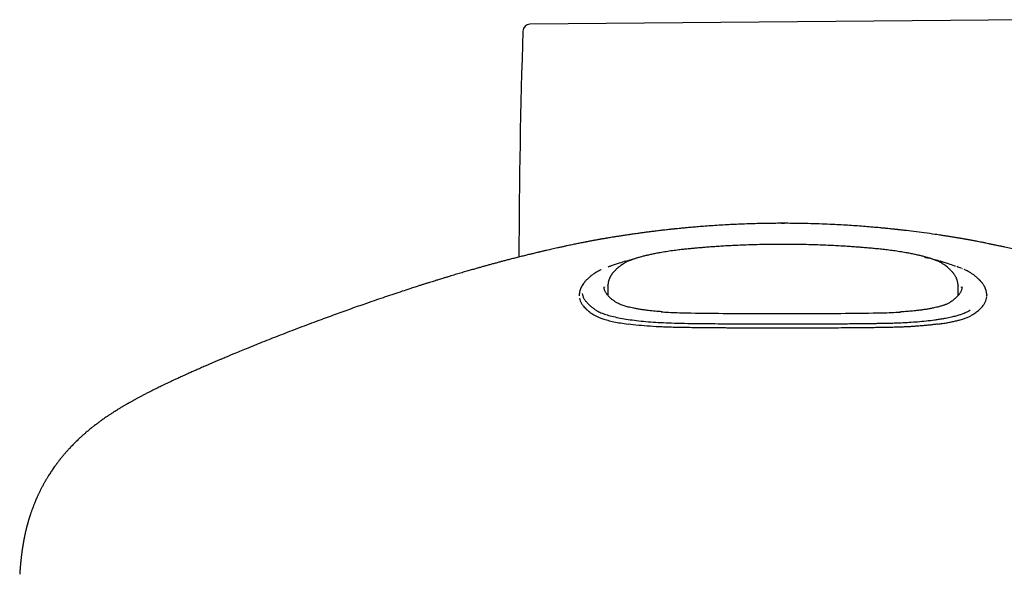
# Model space of a CAD drawing. Header units: millimetres. Extents: x 8 to 1937, y 12 to 2736.
# Tile 2 of 135: x 672 to 742, y 1379 to 1419. Entities that reach past the tile are written whole.
import ezdxf

# ---------------------------------------------------------------- set-up
doc = ezdxf.new("R2010")
doc.units = ezdxf.units.MM

msp = doc.modelspace()

# ---------------------------------------------------------------- linework, layer by layer
at = {"color": 7, "linetype": 'Continuous', "lineweight": 30}
for p, q in [((744.821, 1418.562), (708.509, 1418.245)), ((726.289, 1404.177), (726.267, 1404.177)), ((726.523, 1404.177), (726.502, 1404.177)), ((713.872, 1403.113), (713.869, 1403.112)), ((738.908, 1403.114), (738.904, 1403.115)), ((714.268, 1401.17), (714.26, 1401.167)), ((738.549, 1401.155), (738.538, 1401.158)), ((738.596, 1401.14), (738.546, 1401.157)), ((739.084, 1400.96), (739.043, 1400.977)), ((739.266, 1400.881), (739.19, 1400.914)), ((713.749, 1399.668), (713.748, 1399.693)), ((713.78, 1399.693), (713.778, 1399.658)), ((714.025, 1399.789), (714.012, 1399.083)), ((714.027, 1399.789), (714.026, 1399.801)), ((738.767, 1399.801), (738.766, 1399.789)), ((738.781, 1399.088), (738.768, 1399.789)), ((739.011, 1399.651), (739.013, 1399.693)), ((711.997, 1399.095), (711.997, 1399.044)), ((712, 1399.098), (712.002, 1399.07)), ((740.784, 1398.897), (740.79, 1398.991)), ((740.784, 1398.897), (740.79, 1398.99)), ((740.791, 1399.14), (740.792, 1399.093)), ((740.796, 1399.042), (740.796, 1399.093))]:
    msp.add_line(p, q, dxfattribs=at)
for centre, radius, start, end in [((708.513, 1417.745), 0.5, 90.5, 178.11164), ((1228.545, 1400.599), 520.815, 178.11164, 179.86889)]:
    msp.add_arc(centre, radius, start, end, dxfattribs=at)
for points, knots in [([(738.904, 1403.115), (738.824, 1403.128), (738.646, 1403.158), (738.37, 1403.203), (738.096, 1403.247), (737.871, 1403.282), (737.69, 1403.31), (737.529, 1403.334), (737.351, 1403.361), (736.966, 1403.417), (736.391, 1403.498), (735.66, 1403.593), (735.134, 1403.657), (734.816, 1403.693), (734.69, 1403.707), (734.584, 1403.719), (734.504, 1403.728), (734.443, 1403.735), (734.384, 1403.741), (734.318, 1403.748), (734.234, 1403.757), (734.133, 1403.768), (733.987, 1403.783), (733.788, 1403.804), (733.526, 1403.83), (733.172, 1403.863), (732.731, 1403.903), (732.209, 1403.946), (731.663, 1403.987), (731.096, 1404.026), (730.506, 1404.061), (729.856, 1404.095), (729.142, 1404.125), (728.362, 1404.151), (727.55, 1404.168), (726.814, 1404.175), (726.161, 1404.176), (725.596, 1404.172), (725.018, 1404.163), (724.428, 1404.15), (723.835, 1404.131), (723.255, 1404.109), (722.704, 1404.083), (722.147, 1404.053), (721.592, 1404.019), (721.044, 1403.981), (720.55, 1403.943), (720.111, 1403.907), (719.736, 1403.874), (719.423, 1403.845), (719.167, 1403.82), (718.953, 1403.799), (718.803, 1403.783), (718.7, 1403.772), (718.625, 1403.765), (718.542, 1403.756), (718.441, 1403.745), (718.312, 1403.731), (718.144, 1403.712), (717.902, 1403.685), (717.603, 1403.65), (717.268, 1403.609), (716.95, 1403.569), (716.653, 1403.53), (716.378, 1403.494), (716.129, 1403.46), (715.912, 1403.429), (715.732, 1403.403), (715.584, 1403.382), (715.428, 1403.359), (715.22, 1403.328), (714.962, 1403.289), (714.689, 1403.246), (714.44, 1403.206), (714.235, 1403.173), (714.063, 1403.145), (713.95, 1403.126), (713.886, 1403.115), (713.872, 1403.113)], [0, 0, 0, 0, 0.010412, 0.023385, 0.035508, 0.04568, 0.052314, 0.058798, 0.066416, 0.075159, 0.108243, 0.140018, 0.168255, 0.173872, 0.179364, 0.183757, 0.186876, 0.18927, 0.191254, 0.193898, 0.197203, 0.201169, 0.205797, 0.214405, 0.224643, 0.23651, 0.255932, 0.276234, 0.297297, 0.319138, 0.341771, 0.365209, 0.393883, 0.423709, 0.454704, 0.486883, 0.507983, 0.529572, 0.551654, 0.574233, 0.59729, 0.619697, 0.640809, 0.660625, 0.683699, 0.704727, 0.723709, 0.740647, 0.755542, 0.767097, 0.77704, 0.785379, 0.792129, 0.794833, 0.797852, 0.801206, 0.804975, 0.810166, 0.817097, 0.825773, 0.840218, 0.854309, 0.867626, 0.880169, 0.891938, 0.902744, 0.912299, 0.920098, 0.926132, 0.931466, 0.940306, 0.952976, 0.964856, 0.975626, 0.985277, 0.991422, 0.998151, 1, 1, 1, 1]), ([(726.289, 1404.175), (726.325, 1404.176), (726.396, 1404.178), (726.466, 1404.176), (726.502, 1404.175)], [0, 0, 0, 0, 0.501176, 1, 1, 1, 1]), ([(726.823, 1404.174), (726.763, 1404.175), (726.663, 1404.177), (726.563, 1404.176), (726.523, 1404.175)], [0, 0, 0, 0, 0.600358, 1, 1, 1, 1]), ([(713.875, 1403.113), (713.826, 1403.105), (713.738, 1403.09), (713.624, 1403.071), (713.539, 1403.056), (713.482, 1403.046), (713.424, 1403.036), (713.346, 1403.022), (713.247, 1403.004), (713.147, 1402.986), (713.05, 1402.968), (712.958, 1402.951), (712.867, 1402.933), (712.776, 1402.916), (712.679, 1402.897), (712.577, 1402.878), (712.478, 1402.858), (712.375, 1402.838), (712.261, 1402.816), (712.12, 1402.787), (711.967, 1402.756), (711.811, 1402.725), (711.655, 1402.693), (711.493, 1402.659), (711.32, 1402.623), (711.132, 1402.583), (710.918, 1402.537), (710.69, 1402.487), (710.466, 1402.438), (710.26, 1402.392), (710.067, 1402.349), (709.875, 1402.305), (709.673, 1402.259), (709.458, 1402.209), (709.236, 1402.157), (708.986, 1402.098), (708.714, 1402.032), (708.414, 1401.959), (708.105, 1401.883), (707.783, 1401.803), (707.459, 1401.721), (707.152, 1401.642), (706.867, 1401.567), (706.611, 1401.5), (706.368, 1401.435), (706.124, 1401.37), (705.87, 1401.302), (705.616, 1401.232), (705.369, 1401.164), (705.13, 1401.097), (704.895, 1401.031), (704.642, 1400.96), (704.359, 1400.879), (704.039, 1400.786), (703.692, 1400.685), (703.319, 1400.575), (702.977, 1400.473), (702.685, 1400.385), (702.463, 1400.318), (702.272, 1400.259), (702.11, 1400.21), (701.98, 1400.169), (701.862, 1400.133), (701.739, 1400.095), (701.589, 1400.048), (701.409, 1399.992), (701.207, 1399.928), (700.991, 1399.86), (700.766, 1399.788), (700.442, 1399.685), (700.012, 1399.546), (699.465, 1399.367), (698.887, 1399.175), (698.283, 1398.972), (697.662, 1398.76), (696.89, 1398.494), (695.961, 1398.167), (694.867, 1397.775), (693.9, 1397.42), (693.068, 1397.11), (692.379, 1396.851), (691.693, 1396.589), (691.022, 1396.329), (690.376, 1396.077), (689.756, 1395.831), (689.162, 1395.594), (688.617, 1395.373), (688.117, 1395.168), (687.762, 1395.022), (687.527, 1394.924), (687.41, 1394.876), (687.308, 1394.833), (687.212, 1394.793), (687.103, 1394.747), (686.968, 1394.691), (686.803, 1394.621), (686.614, 1394.541), (686.406, 1394.453), (686.19, 1394.361), (685.976, 1394.269), (685.769, 1394.179), (685.574, 1394.095), (685.392, 1394.015), (685.223, 1393.941), (685.065, 1393.872), (684.922, 1393.809), (684.795, 1393.753), (684.676, 1393.699), (684.551, 1393.644), (684.409, 1393.58), (684.25, 1393.508), (684.083, 1393.433), (683.919, 1393.358), (683.765, 1393.288), (683.62, 1393.221), (683.458, 1393.146), (683.271, 1393.059), (683.058, 1392.959), (682.847, 1392.859), (682.649, 1392.764), (682.464, 1392.675), (682.29, 1392.591), (682.122, 1392.508), (681.956, 1392.426), (681.783, 1392.34), (681.595, 1392.244), (681.424, 1392.157), (681.284, 1392.085), (681.189, 1392.035), (681.104, 1391.991), (681.016, 1391.944), (680.922, 1391.895), (680.826, 1391.843), (680.738, 1391.796), (680.66, 1391.753), (680.591, 1391.715), (680.524, 1391.679), (680.453, 1391.64), (680.374, 1391.596), (680.291, 1391.549), (680.214, 1391.506), (680.15, 1391.469), (680.098, 1391.44), (680.044, 1391.409), (679.977, 1391.37), (679.895, 1391.323), (679.809, 1391.272), (679.726, 1391.223), (679.646, 1391.175), (679.562, 1391.125), (679.47, 1391.069), (679.378, 1391.012), (679.306, 1390.968), (679.254, 1390.935), (679.208, 1390.906), (679.148, 1390.868), (679.074, 1390.821), (678.984, 1390.763), (678.92, 1390.721), (678.885, 1390.698)], [0, 0, 0, 0, 0.003882, 0.006962, 0.009259, 0.010805, 0.012196, 0.015475, 0.019307, 0.023554, 0.027522, 0.031558, 0.03523, 0.039039, 0.043027, 0.047194, 0.051317, 0.05478, 0.059015, 0.064365, 0.070357, 0.075479, 0.080666, 0.08626, 0.091561, 0.097545, 0.104321, 0.111608, 0.118397, 0.124577, 0.130049, 0.135372, 0.141333, 0.147597, 0.153924, 0.160266, 0.168749, 0.176692, 0.185242, 0.194426, 0.203333, 0.21179, 0.219451, 0.226516, 0.232567, 0.239178, 0.246211, 0.253073, 0.259697, 0.266083, 0.27223, 0.278525, 0.286354, 0.294877, 0.304094, 0.314006, 0.324607, 0.331276, 0.337141, 0.342202, 0.346457, 0.349907, 0.352551, 0.355749, 0.359692, 0.364489, 0.369986, 0.375724, 0.381673, 0.387833, 0.401344, 0.415771, 0.431115, 0.447129, 0.463498, 0.480221, 0.508061, 0.536832, 0.566536, 0.584478, 0.602744, 0.621175, 0.639046, 0.656268, 0.672846, 0.688779, 0.704063, 0.716975, 0.729387, 0.733001, 0.736185, 0.738937, 0.741333, 0.744078, 0.747885, 0.752387, 0.757585, 0.763475, 0.769556, 0.775484, 0.781258, 0.786879, 0.791796, 0.79659, 0.801132, 0.805192, 0.808764, 0.811912, 0.815402, 0.819458, 0.824082, 0.829121, 0.833923, 0.838414, 0.842593, 0.846654, 0.852709, 0.859272, 0.865708, 0.871844, 0.877316, 0.882665, 0.887894, 0.893013, 0.898246, 0.904265, 0.911033, 0.914803, 0.917945, 0.920468, 0.923181, 0.926633, 0.929832, 0.932866, 0.935509, 0.937762, 0.939945, 0.942317, 0.945065, 0.948163, 0.950982, 0.953238, 0.954935, 0.956559, 0.958994, 0.96211, 0.965509, 0.968545, 0.971208, 0.974193, 0.977513, 0.981097, 0.984196, 0.985589, 0.98728, 0.98957, 0.992455, 0.995933, 1, 1, 1, 1]), ([(773.904, 1390.7), (773.867, 1390.725), (773.797, 1390.771), (773.697, 1390.834), (773.612, 1390.889), (773.541, 1390.933), (773.484, 1390.968), (773.439, 1390.997), (773.383, 1391.031), (773.31, 1391.076), (773.221, 1391.129), (773.132, 1391.183), (773.042, 1391.237), (772.942, 1391.295), (772.83, 1391.36), (772.694, 1391.438), (772.548, 1391.521), (772.395, 1391.606), (772.241, 1391.691), (772.082, 1391.777), (771.929, 1391.859), (771.807, 1391.924), (771.707, 1391.977), (771.613, 1392.025), (771.515, 1392.076), (771.421, 1392.124), (771.339, 1392.166), (771.232, 1392.221), (771.088, 1392.294), (770.909, 1392.383), (770.733, 1392.47), (770.557, 1392.556), (770.366, 1392.648), (770.176, 1392.74), (769.991, 1392.827), (769.82, 1392.908), (769.65, 1392.988), (769.494, 1393.061), (769.361, 1393.122), (769.245, 1393.175), (769.128, 1393.229), (768.997, 1393.289), (768.814, 1393.372), (768.592, 1393.472), (768.339, 1393.585), (768.099, 1393.692), (767.891, 1393.784), (767.707, 1393.865), (767.539, 1393.938), (767.355, 1394.018), (767.153, 1394.105), (766.941, 1394.197), (766.737, 1394.284), (766.558, 1394.36), (766.415, 1394.421), (766.302, 1394.469), (766.204, 1394.511), (766.095, 1394.557), (765.957, 1394.615), (765.787, 1394.686), (765.595, 1394.766), (765.388, 1394.852), (764.962, 1395.029), (764.345, 1395.282), (763.532, 1395.61), (762.694, 1395.943), (761.806, 1396.291), (760.877, 1396.649), (759.958, 1396.997), (759.056, 1397.334), (758.165, 1397.662), (757.278, 1397.983), (756.503, 1398.259), (755.835, 1398.493), (755.269, 1398.69), (754.692, 1398.888), (754.102, 1399.088), (753.506, 1399.287), (752.883, 1399.493), (752.248, 1399.699), (751.606, 1399.905), (750.975, 1400.103), (750.488, 1400.254), (750.14, 1400.36), (749.948, 1400.418), (749.778, 1400.47), (749.651, 1400.508), (749.558, 1400.536), (749.483, 1400.558), (749.398, 1400.583), (749.295, 1400.614), (749.16, 1400.654), (748.989, 1400.705), (748.779, 1400.766), (748.548, 1400.833), (748.269, 1400.914), (747.96, 1401.002), (747.642, 1401.092), (747.361, 1401.17), (747.115, 1401.239), (746.893, 1401.3), (746.69, 1401.355), (746.515, 1401.402), (746.359, 1401.444), (746.221, 1401.481), (746.088, 1401.516), (745.957, 1401.551), (745.823, 1401.586), (745.676, 1401.624), (745.512, 1401.667), (745.335, 1401.713), (745.153, 1401.759), (744.955, 1401.809), (744.743, 1401.863), (744.52, 1401.918), (744.318, 1401.968), (744.142, 1402.011), (743.994, 1402.047), (743.863, 1402.078), (743.737, 1402.109), (743.599, 1402.142), (743.417, 1402.185), (743.195, 1402.237), (742.949, 1402.293), (742.714, 1402.347), (742.494, 1402.397), (742.283, 1402.444), (742.065, 1402.492), (741.833, 1402.543), (741.596, 1402.594), (741.363, 1402.643), (741.133, 1402.691), (740.92, 1402.735), (740.709, 1402.778), (740.514, 1402.818), (740.318, 1402.856), (740.154, 1402.889), (740.005, 1402.917), (739.874, 1402.942), (739.747, 1402.966), (739.627, 1402.988), (739.527, 1403.007), (739.443, 1403.022), (739.374, 1403.034), (739.317, 1403.044), (739.271, 1403.052), (739.218, 1403.062), (739.139, 1403.075), (739.031, 1403.094), (738.949, 1403.108), (738.903, 1403.115)], [0, 0, 0, 0, 0.004365, 0.008174, 0.011422, 0.014106, 0.016224, 0.017791, 0.019292, 0.022451, 0.025994, 0.029029, 0.032292, 0.035808, 0.039766, 0.044289, 0.05025, 0.055201, 0.060123, 0.066102, 0.071393, 0.075547, 0.078241, 0.081375, 0.0848, 0.087862, 0.090483, 0.092701, 0.09825, 0.104333, 0.109648, 0.114879, 0.120709, 0.127379, 0.132324, 0.137503, 0.142846, 0.147575, 0.151475, 0.154573, 0.157903, 0.161766, 0.166134, 0.173857, 0.181057, 0.187876, 0.194435, 0.198764, 0.203496, 0.208677, 0.214306, 0.220382, 0.22645, 0.231285, 0.235231, 0.238291, 0.240659, 0.243314, 0.247299, 0.251965, 0.257311, 0.26308, 0.26889, 0.292065, 0.3132, 0.334501, 0.35934, 0.384186, 0.408534, 0.432338, 0.455748, 0.479133, 0.50251, 0.517101, 0.532002, 0.547228, 0.562778, 0.578647, 0.59435, 0.612065, 0.628926, 0.645246, 0.662138, 0.667573, 0.672857, 0.677371, 0.681078, 0.682996, 0.68477, 0.687002, 0.68974, 0.692984, 0.697751, 0.703308, 0.709646, 0.716094, 0.725588, 0.734302, 0.741548, 0.74815, 0.754111, 0.759448, 0.764486, 0.768317, 0.772038, 0.775648, 0.779147, 0.782697, 0.78654, 0.79104, 0.796027, 0.800991, 0.805896, 0.81223, 0.818461, 0.824347, 0.829032, 0.833179, 0.836792, 0.839997, 0.843821, 0.848479, 0.8554, 0.86273, 0.869788, 0.876021, 0.882125, 0.888577, 0.89585, 0.903392, 0.910874, 0.918471, 0.9262, 0.932678, 0.941015, 0.947961, 0.95548, 0.960698, 0.966312, 0.971974, 0.97704, 0.981443, 0.984222, 0.986732, 0.989085, 0.990141, 0.991549, 0.99365, 0.996462, 1, 1, 1, 1]), ([(726.396, 1402.688), (726.18, 1402.688), (725.733, 1402.687), (725.07, 1402.677), (724.42, 1402.662), (723.809, 1402.643), (723.241, 1402.62), (722.716, 1402.594), (722.231, 1402.567), (721.785, 1402.539), (721.375, 1402.511), (721, 1402.483), (720.656, 1402.455), (720.332, 1402.428), (720.012, 1402.399), (719.686, 1402.368), (719.355, 1402.333), (718.985, 1402.29), (718.577, 1402.237), (718.137, 1402.172), (717.741, 1402.107), (717.392, 1402.042), (717.096, 1401.983), (716.825, 1401.923), (716.559, 1401.859), (716.303, 1401.791), (716.064, 1401.72), (715.891, 1401.664), (715.758, 1401.617), (715.646, 1401.575), (715.52, 1401.524), (715.384, 1401.464), (715.243, 1401.393), (715.16, 1401.342), (715.116, 1401.315)], [0, 0, 0, 0, 0.048324, 0.099711, 0.148213, 0.193846, 0.236618, 0.27585, 0.312333, 0.346066, 0.377048, 0.405821, 0.431719, 0.45577, 0.480348, 0.505554, 0.53142, 0.557935, 0.594055, 0.631242, 0.66946, 0.698789, 0.727951, 0.755605, 0.781774, 0.814356, 0.844275, 0.871506, 0.885068, 0.901636, 0.921391, 0.944354, 0.970549, 1, 1, 1, 1]), ([(737.676, 1401.315), (737.632, 1401.342), (737.55, 1401.393), (737.409, 1401.464), (737.273, 1401.524), (737.147, 1401.575), (737.035, 1401.617), (736.902, 1401.664), (736.728, 1401.72), (736.489, 1401.791), (736.234, 1401.859), (735.967, 1401.923), (735.697, 1401.983), (735.4, 1402.042), (735.052, 1402.107), (734.656, 1402.172), (734.215, 1402.237), (733.781, 1402.293), (733.358, 1402.342), (732.947, 1402.384), (732.544, 1402.42), (732.169, 1402.453), (731.805, 1402.482), (731.436, 1402.509), (731.029, 1402.538), (730.582, 1402.566), (730.093, 1402.593), (729.561, 1402.619), (728.989, 1402.642), (728.377, 1402.662), (727.725, 1402.677), (727.061, 1402.687), (726.613, 1402.688), (726.396, 1402.688)], [0, 0, 0, 0, 0.029451, 0.055646, 0.078609, 0.098364, 0.114932, 0.128494, 0.155725, 0.185644, 0.218226, 0.244395, 0.272049, 0.301211, 0.33054, 0.368758, 0.405945, 0.442065, 0.475035, 0.506988, 0.53794, 0.568011, 0.593332, 0.621414, 0.652253, 0.685843, 0.722953, 0.762926, 0.805764, 0.851474, 0.900066, 0.951557, 1, 1, 1, 1]), ([(715.297, 1401.505), (715.138, 1401.453), (714.79, 1401.339), (714.445, 1401.228), (714.259, 1401.167)], [0, 0, 0, 0, 0.458314, 1, 1, 1, 1]), ([(715.319, 1401.499), (715.405, 1401.531), (715.578, 1401.595), (715.827, 1401.653), (715.952, 1401.683)], [0, 0, 0, 0, 0.499219, 1, 1, 1, 1]), ([(736.401, 1401.785), (736.491, 1401.767), (736.917, 1401.679), (737.293, 1401.579), (737.499, 1401.498), (737.503, 1401.497)], [0, 0, 0, 0, 0.207097, 0.985503, 1, 1, 1, 1]), ([(738.539, 1401.159), (738.388, 1401.209), (738.038, 1401.323), (737.692, 1401.436), (737.495, 1401.5)], [0, 0, 0, 0, 0.431459, 1, 1, 1, 1]), ([(713.107, 1400.656), (713.066, 1400.629), (712.99, 1400.578), (712.888, 1400.504), (712.801, 1400.437), (712.728, 1400.378), (712.668, 1400.326), (712.618, 1400.281), (712.569, 1400.235), (712.516, 1400.184), (712.457, 1400.122), (712.395, 1400.054), (712.322, 1399.964), (712.243, 1399.856), (712.167, 1399.732), (712.122, 1399.639), (712.096, 1399.579), (712.083, 1399.546), (712.069, 1399.508), (712.053, 1399.461), (712.037, 1399.405), (712.021, 1399.34), (712.008, 1399.266), (711.999, 1399.185), (711.998, 1399.129), (711.997, 1399.101)], [0, 0, 0, 0, 0.059856, 0.113949, 0.162284, 0.204863, 0.241687, 0.272757, 0.298559, 0.335507, 0.376919, 0.422798, 0.472073, 0.553776, 0.631982, 0.705115, 0.723524, 0.741824, 0.764031, 0.791501, 0.824236, 0.861512, 0.903869, 0.951304, 1, 1, 1, 1]), ([(713.332, 1400.79), (713.291, 1400.767), (713.21, 1400.722), (713.141, 1400.678), (713.107, 1400.656)], [0, 0, 0, 0, 0.5004764, 1, 1, 1, 1]), ([(713.549, 1400.895), (713.526, 1400.885), (713.447, 1400.85), (713.38, 1400.815), (713.332, 1400.79)], [0, 0, 0, 0, 0.28922, 1, 1, 1, 1]), ([(715.116, 1401.315), (715.075, 1401.288), (714.997, 1401.236), (714.893, 1401.16), (714.804, 1401.092), (714.729, 1401.031), (714.667, 1400.977), (714.615, 1400.93), (714.544, 1400.863), (714.452, 1400.768), (714.371, 1400.672), (714.318, 1400.601), (714.289, 1400.56), (714.262, 1400.521), (714.238, 1400.482), (714.215, 1400.444), (714.194, 1400.407), (714.172, 1400.366), (714.149, 1400.317), (714.122, 1400.257), (714.095, 1400.185), (714.069, 1400.102), (714.046, 1400.008), (714.03, 1399.903), (714.026, 1399.83), (714.025, 1399.792)], [0, 0, 0, 0, 0.062992, 0.120102, 0.171366, 0.216812, 0.256461, 0.290329, 0.319572, 0.401813, 0.488753, 0.516269, 0.54287, 0.568557, 0.593332, 0.617193, 0.640143, 0.663784, 0.692625, 0.728718, 0.770838, 0.819002, 0.873232, 0.933553, 1, 1, 1, 1]), ([(714.26, 1401.168), (714.24, 1401.161), (714.19, 1401.145), (714.113, 1401.118), (714.058, 1401.099), (714.028, 1401.088)], [0, 0, 0, 0, 0.244936, 0.593822, 1, 1, 1, 1]), ([(738.768, 1399.792), (738.766, 1399.829), (738.763, 1399.901), (738.747, 1400.002), (738.727, 1400.092), (738.703, 1400.169), (738.679, 1400.235), (738.656, 1400.29), (738.628, 1400.351), (738.592, 1400.421), (738.544, 1400.501), (738.499, 1400.567), (738.462, 1400.619), (738.432, 1400.658), (738.4, 1400.696), (738.368, 1400.735), (738.331, 1400.777), (738.286, 1400.824), (738.229, 1400.882), (738.157, 1400.95), (738.066, 1401.029), (737.957, 1401.117), (737.828, 1401.214), (737.728, 1401.28), (737.676, 1401.315)], [0, 0, 0, 0, 0.062349, 0.118901, 0.169683, 0.21472, 0.25403, 0.287637, 0.318096, 0.371603, 0.422099, 0.470129, 0.496084, 0.521936, 0.547688, 0.57334, 0.600896, 0.634375, 0.673894, 0.724354, 0.782156, 0.847331, 0.919925, 1, 1, 1, 1]), ([(738.984, 1401), (738.935, 1401.019), (738.837, 1401.058), (738.726, 1401.096), (738.67, 1401.115)], [0, 0, 0, 0, 0.493466, 1, 1, 1, 1]), ([(739.869, 1400.525), (739.817, 1400.563), (739.712, 1400.638), (739.529, 1400.751), (739.375, 1400.827), (739.298, 1400.865)], [0, 0, 0, 0, 0.3319554, 0.6649961, 1, 1, 1, 1]), ([(740.542, 1399.862), (740.528, 1399.881), (740.503, 1399.918), (740.464, 1399.97), (740.429, 1400.013), (740.398, 1400.049), (740.374, 1400.077), (740.355, 1400.097), (740.341, 1400.112), (740.328, 1400.126), (740.311, 1400.144), (740.287, 1400.169), (740.255, 1400.201), (740.215, 1400.24), (740.166, 1400.285), (740.108, 1400.336), (740.04, 1400.393), (739.96, 1400.457), (739.9, 1400.502), (739.869, 1400.525)], [0, 0, 0, 0, 0.084532, 0.1581, 0.220735, 0.272458, 0.313283, 0.342783, 0.361789, 0.379483, 0.405078, 0.443751, 0.492621, 0.551685, 0.620941, 0.700391, 0.790041, 0.889904, 1, 1, 1, 1]), ([(717.827, 1397.928), (717.673, 1397.94), (717.349, 1397.965), (716.94, 1398.009), (716.587, 1398.053), (716.306, 1398.094), (716.053, 1398.136), (715.83, 1398.179), (715.634, 1398.22), (715.465, 1398.261), (715.314, 1398.301), (715.173, 1398.343), (715.033, 1398.391), (714.898, 1398.443), (714.773, 1398.499), (714.663, 1398.555), (714.569, 1398.61), (714.489, 1398.664), (714.416, 1398.717), (714.345, 1398.772), (714.273, 1398.83), (714.195, 1398.897), (714.112, 1398.974), (714.036, 1399.054), (713.971, 1399.13), (713.914, 1399.207), (713.867, 1399.28), (713.83, 1399.349), (713.802, 1399.412), (713.779, 1399.477), (713.761, 1399.545), (713.75, 1399.609), (713.749, 1399.65), (713.749, 1399.668)], [0, 0, 0, 0, 0.044326, 0.093387, 0.126731, 0.159481, 0.190269, 0.21911, 0.246017, 0.270999, 0.29347, 0.317344, 0.343352, 0.371524, 0.401628, 0.430532, 0.457322, 0.484331, 0.50956, 0.535704, 0.562973, 0.591363, 0.628943, 0.667522, 0.707001, 0.748017, 0.791607, 0.821597, 0.854044, 0.889563, 0.928154, 0.96982, 1, 1, 1, 1]), ([(739.044, 1399.697), (739.044, 1399.68), (739.045, 1399.646), (739.039, 1399.586), (739.024, 1399.514), (739, 1399.442), (738.97, 1399.37), (738.933, 1399.3), (738.891, 1399.232), (738.854, 1399.179), (738.823, 1399.139), (738.799, 1399.11), (738.775, 1399.081), (738.748, 1399.051), (738.72, 1399.02), (738.688, 1398.987), (738.651, 1398.951), (738.608, 1398.91), (738.554, 1398.862), (738.488, 1398.806), (738.408, 1398.742), (738.313, 1398.671), (738.24, 1398.621), (738.202, 1398.595)], [0, 0, 0, 0, 0.0686451, 0.1351804, 0.1996728, 0.2635514, 0.3274501, 0.3913629, 0.4526208, 0.509046, 0.5355933, 0.5611986, 0.5871864, 0.6137274, 0.6408215, 0.668469, 0.6990041, 0.7334572, 0.7741909, 0.821208, 0.8745121, 0.9341075, 1, 1, 1, 1]), ([(740.795, 1399.138), (740.793, 1399.173), (740.789, 1399.239), (740.773, 1399.331), (740.754, 1399.411), (740.735, 1399.477), (740.716, 1399.529), (740.7, 1399.57), (740.685, 1399.605), (740.668, 1399.642), (740.647, 1399.686), (740.619, 1399.738), (740.584, 1399.798), (740.557, 1399.84), (740.542, 1399.862)], [0, 0, 0, 0, 0.1392561, 0.2614589, 0.3666412, 0.4548227, 0.5260143, 0.5802214, 0.6225759, 0.6744058, 0.7380542, 0.813528, 0.9008378, 1, 1, 1, 1]), ([(712.009, 1398.898), (712.023, 1398.833), (712.052, 1398.705), (712.149, 1398.513), (712.27, 1398.343), (712.403, 1398.195), (712.501, 1398.101), (712.573, 1398.037), (712.611, 1398.004), (712.65, 1397.972), (712.691, 1397.939), (712.732, 1397.907), (712.797, 1397.857), (712.89, 1397.79), (713.031, 1397.703), (713.202, 1397.612), (713.408, 1397.518), (713.672, 1397.419), (714.014, 1397.32), (714.435, 1397.222), (714.909, 1397.132), (715.267, 1397.08), (715.447, 1397.054)], [0, 0, 0, 0, 0.093399, 0.186925, 0.28048, 0.342211, 0.403903, 0.420051, 0.436194, 0.452333, 0.468465, 0.484591, 0.500711, 0.541778, 0.586297, 0.634132, 0.684257, 0.735649, 0.800434, 0.866044, 0.932567, 1, 1, 1, 1]), ([(712.198, 1399.221), (712.211, 1399.161), (712.238, 1399.042), (712.323, 1398.863), (712.442, 1398.684), (712.598, 1398.507), (712.775, 1398.339), (712.97, 1398.182), (713.179, 1398.036), (713.436, 1397.894), (713.769, 1397.761), (714.17, 1397.639), (714.635, 1397.528), (715.158, 1397.43), (715.737, 1397.343), (716.366, 1397.27), (717.04, 1397.21), (717.754, 1397.164), (718.551, 1397.129), (719.431, 1397.109), (720.377, 1397.097), (721.329, 1397.088), (722.285, 1397.08), (722.959, 1397.076), (723.351, 1397.074), (723.46, 1397.073), (723.575, 1397.072), (723.698, 1397.072), (723.828, 1397.071), (723.965, 1397.07), (724.204, 1397.069), (724.561, 1397.068), (725.089, 1397.066), (725.717, 1397.065), (726.453, 1397.064), (727.288, 1397.065), (728.224, 1397.067), (729.262, 1397.072), (730.382, 1397.08), (731.582, 1397.091), (732.432, 1397.101), (732.911, 1397.107), (732.996, 1397.109), (733.082, 1397.11), (733.17, 1397.111), (733.26, 1397.112), (733.476, 1397.116), (733.811, 1397.122), (734.275, 1397.134), (734.777, 1397.154), (735.327, 1397.183), (735.92, 1397.226), (736.525, 1397.282), (737.015, 1397.341), (737.389, 1397.394), (737.649, 1397.436), (737.887, 1397.478), (738.103, 1397.52), (738.299, 1397.563), (738.529, 1397.617), (738.774, 1397.683), (739.013, 1397.759), (739.2, 1397.83), (739.343, 1397.892), (739.449, 1397.944), (739.52, 1397.984), (739.567, 1398.013), (739.596, 1398.03), (739.613, 1398.041), (739.621, 1398.046), (739.623, 1398.047), (739.624, 1398.048), (739.624, 1398.048)], [0, 0, 0, 0, 0.0250229, 0.0500825, 0.0751445, 0.1002086, 0.1253248, 0.1462751, 0.1671758, 0.1880352, 0.2089618, 0.2299174, 0.2508244, 0.2716924, 0.2925435, 0.3134009, 0.334282, 0.3551923, 0.3761323, 0.4012951, 0.4264276, 0.4514564, 0.4764294, 0.5013891, 0.504087, 0.5068898, 0.5098793, 0.5130559, 0.5164198, 0.5199712, 0.5237106, 0.5349657, 0.5476489, 0.564607, 0.5835734, 0.6045231, 0.6291341, 0.6559782, 0.6850636, 0.7164228, 0.7501449, 0.7523791, 0.7546072, 0.7568934, 0.7592377, 0.7616404, 0.7641014, 0.7764961, 0.7886813, 0.8019361, 0.8182842, 0.8359385, 0.8548606, 0.8751205, 0.8851705, 0.8948274, 0.9040625, 0.9128711, 0.9212527, 0.9292085, 0.9438456, 0.9567929, 0.9680572, 0.9776402, 0.985538, 0.9917275, 0.995236, 0.9977779, 0.999363, 0.9997996, 0.9999293, 1, 1, 1, 1]), ([(738.202, 1398.595), (738.173, 1398.576), (738.118, 1398.541), (738.023, 1398.493), (737.93, 1398.452), (737.843, 1398.417), (737.763, 1398.388), (737.687, 1398.362), (737.607, 1398.337), (737.515, 1398.309), (737.395, 1398.276), (737.242, 1398.238), (737.049, 1398.195), (736.824, 1398.15), (736.576, 1398.107), (736.311, 1398.067), (736.038, 1398.031), (735.723, 1397.995), (735.362, 1397.959), (734.995, 1397.929), (734.756, 1397.915), (734.658, 1397.909)], [0, 0, 0, 0, 0.058607, 0.110613, 0.156079, 0.195045, 0.227538, 0.254483, 0.283653, 0.316113, 0.351863, 0.403204, 0.460108, 0.522602, 0.588328, 0.652795, 0.715929, 0.777756, 0.862161, 0.94391, 1, 1, 1, 1]), ([(739.805, 1397.726), (739.899, 1397.791), (740.087, 1397.919), (740.313, 1398.114), (740.499, 1398.309), (740.639, 1398.505), (740.739, 1398.701), (740.769, 1398.832), (740.784, 1398.897)], [0, 0, 0, 0, 0.167871, 0.334948, 0.501457, 0.667618, 0.833645, 1, 1, 1, 1]), ([(740.793, 1399.036), (740.795, 1399.052), (740.798, 1399.076), (740.793, 1399.1), (740.792, 1399.109)], [0, 0, 0, 0, 0.628702, 1, 1, 1, 1]), ([(740.793, 1399.037), (740.794, 1399.05), (740.797, 1399.071), (740.793, 1399.091), (740.792, 1399.099)], [0, 0, 0, 0, 0.6182272, 1, 1, 1, 1]), ([(734.695, 1397.885), (734.481, 1397.872), (733.874, 1397.833), (732.339, 1397.811), (730.154, 1397.784), (727.483, 1397.772), (724.812, 1397.771), (722.157, 1397.789), (719.988, 1397.814), (718.511, 1397.846), (717.959, 1397.891), (717.785, 1397.905)], [0, 0, 0, 0, 0.041954, 0.119182, 0.273347, 0.42743, 0.580897, 0.733577, 0.887325, 0.964578, 1, 1, 1, 1]), ([(737.312, 1397.05), (737.431, 1397.067), (737.668, 1397.1), (737.997, 1397.155), (738.304, 1397.213), (738.586, 1397.275), (738.871, 1397.346), (739.149, 1397.429), (739.409, 1397.523), (739.632, 1397.622), (739.748, 1397.692), (739.805, 1397.726)], [0, 0, 0, 0, 0.102441, 0.203793, 0.304088, 0.403349, 0.5016, 0.628284, 0.753534, 0.877413, 1, 1, 1, 1]), ([(737.312, 1397.05), (737.22, 1397.038), (737.037, 1397.015), (736.75, 1396.983), (736.457, 1396.953), (736.156, 1396.927), (735.848, 1396.903), (735.533, 1396.882), (735.211, 1396.864), (734.896, 1396.848), (734.578, 1396.836), (734.249, 1396.827), (733.885, 1396.818), (733.488, 1396.811), (733.058, 1396.805), (732.593, 1396.8), (731.799, 1396.791), (730.681, 1396.781), (729.243, 1396.771), (727.799, 1396.766), (726.297, 1396.764), (724.742, 1396.766), (723.552, 1396.772), (722.779, 1396.776), (722.42, 1396.779), (722.061, 1396.781), (721.703, 1396.784), (721.345, 1396.787), (720.987, 1396.791), (720.562, 1396.795), (720.082, 1396.8), (719.562, 1396.807), (719.08, 1396.815), (718.638, 1396.824), (718.234, 1396.836), (717.683, 1396.857), (716.994, 1396.897), (716.18, 1396.964), (715.692, 1397.024), (715.447, 1397.054)], [0, 0, 0, 0, 0.016087, 0.032039, 0.047884, 0.063646, 0.079347, 0.095008, 0.110648, 0.126282, 0.140089, 0.15522, 0.171699, 0.189543, 0.208768, 0.229393, 0.251434, 0.313894, 0.37636, 0.438691, 0.501004, 0.570225, 0.639616, 0.65522, 0.670838, 0.686472, 0.702125, 0.7178, 0.733503, 0.749241, 0.773945, 0.797075, 0.818654, 0.838684, 0.857174, 0.874147, 0.915962, 0.957717, 1, 1, 1, 1]), ([(678.889, 1390.701), (678.828, 1390.661), (678.713, 1390.585), (678.552, 1390.475), (678.411, 1390.378), (678.291, 1390.293), (678.191, 1390.222), (678.108, 1390.161), (678.026, 1390.101), (677.942, 1390.038), (677.848, 1389.967), (677.752, 1389.894), (677.654, 1389.817), (677.559, 1389.742), (677.465, 1389.666), (677.368, 1389.587), (677.265, 1389.501), (677.164, 1389.416), (677.073, 1389.337), (676.995, 1389.269), (676.93, 1389.211), (676.873, 1389.16), (676.819, 1389.112), (676.766, 1389.063), (676.696, 1388.998), (676.612, 1388.92), (676.508, 1388.82), (676.391, 1388.706), (676.273, 1388.589), (676.156, 1388.469), (676.046, 1388.353), (675.956, 1388.257), (675.88, 1388.174), (675.812, 1388.099), (675.741, 1388.02), (675.672, 1387.94), (675.608, 1387.866), (675.551, 1387.799), (675.501, 1387.739), (675.448, 1387.675), (675.389, 1387.602), (675.322, 1387.52), (675.256, 1387.435), (675.194, 1387.356), (675.144, 1387.29), (675.102, 1387.234), (675.064, 1387.183), (675.022, 1387.126), (674.974, 1387.06), (674.908, 1386.968), (674.829, 1386.857), (674.742, 1386.73), (674.66, 1386.606), (674.579, 1386.482), (674.506, 1386.367), (674.442, 1386.264), (674.391, 1386.181), (674.348, 1386.107), (674.311, 1386.045), (674.28, 1385.992), (674.248, 1385.936), (674.208, 1385.866), (674.159, 1385.779), (674.107, 1385.685), (674.054, 1385.585), (674.002, 1385.486), (673.954, 1385.393), (673.911, 1385.308), (673.869, 1385.224), (673.826, 1385.134), (673.784, 1385.047), (673.747, 1384.967), (673.714, 1384.895), (673.687, 1384.837), (673.666, 1384.788), (673.648, 1384.747), (673.628, 1384.702), (673.605, 1384.65), (673.58, 1384.59), (673.551, 1384.521), (673.521, 1384.449), (673.488, 1384.368), (673.454, 1384.283), (673.415, 1384.184), (673.375, 1384.079), (673.334, 1383.968), (673.297, 1383.864), (673.265, 1383.772), (673.237, 1383.693), (673.217, 1383.631), (673.2, 1383.579), (673.183, 1383.528), (673.163, 1383.468), (673.143, 1383.404), (673.125, 1383.344), (673.109, 1383.292), (673.095, 1383.245), (673.08, 1383.197), (673.063, 1383.138), (673.043, 1383.069), (673.023, 1382.997), (673.004, 1382.927), (672.986, 1382.863), (672.971, 1382.804), (672.957, 1382.75), (672.944, 1382.701), (672.933, 1382.657), (672.923, 1382.617), (672.913, 1382.576), (672.902, 1382.531), (672.889, 1382.478), (672.875, 1382.416), (672.86, 1382.353), (672.847, 1382.293), (672.835, 1382.243), (672.826, 1382.199), (672.816, 1382.154), (672.805, 1382.102), (672.792, 1382.041), (672.779, 1381.976), (672.767, 1381.913), (672.757, 1381.861), (672.748, 1381.814), (672.739, 1381.768), (672.73, 1381.718), (672.719, 1381.661), (672.708, 1381.595), (672.696, 1381.528), (672.684, 1381.458), (672.673, 1381.387), (672.661, 1381.314), (672.65, 1381.244), (672.641, 1381.185), (672.634, 1381.137), (672.627, 1381.09), (672.62, 1381.04), (672.612, 1380.982), (672.603, 1380.918), (672.593, 1380.836), (672.58, 1380.739), (672.568, 1380.638), (672.557, 1380.546), (672.547, 1380.457), (672.537, 1380.36), (672.525, 1380.247), (672.514, 1380.134), (672.505, 1380.033), (672.498, 1379.953), (672.492, 1379.881), (672.487, 1379.818), (672.482, 1379.763), (672.478, 1379.7), (672.471, 1379.615), (672.463, 1379.506), (672.457, 1379.423), (672.454, 1379.377)], [0, 0, 0, 0, 0.01188, 0.022583, 0.032123, 0.040338, 0.047117, 0.052869, 0.058058, 0.064228, 0.071297, 0.079027, 0.086437, 0.093425, 0.099574, 0.106894, 0.115348, 0.12362, 0.13109, 0.137758, 0.143262, 0.147961, 0.152101, 0.156709, 0.161896, 0.171301, 0.180617, 0.189877, 0.200728, 0.212751, 0.223542, 0.233012, 0.239614, 0.246614, 0.254013, 0.261646, 0.268601, 0.274739, 0.280062, 0.28539, 0.292329, 0.300186, 0.30831, 0.315607, 0.32206, 0.326539, 0.331006, 0.336267, 0.342333, 0.349203, 0.361593, 0.372922, 0.383768, 0.39517, 0.407148, 0.415932, 0.423991, 0.431152, 0.437414, 0.442779, 0.448148, 0.454495, 0.461202, 0.469117, 0.478376, 0.488132, 0.496635, 0.503829, 0.511559, 0.519964, 0.528452, 0.535736, 0.542031, 0.548218, 0.551847, 0.555463, 0.559451, 0.564201, 0.569713, 0.575986, 0.58299, 0.589481, 0.598214, 0.60608, 0.616353, 0.626702, 0.636137, 0.644585, 0.65168, 0.657424, 0.661069, 0.665646, 0.671156, 0.677254, 0.682677, 0.687311, 0.691155, 0.695094, 0.700328, 0.706696, 0.713354, 0.719518, 0.725187, 0.730363, 0.735053, 0.739336, 0.74323, 0.746735, 0.749936, 0.753857, 0.758491, 0.764034, 0.770018, 0.775221, 0.77958, 0.783134, 0.786767, 0.791266, 0.79663, 0.802721, 0.808209, 0.812765, 0.816389, 0.820247, 0.824571, 0.829403, 0.834798, 0.841273, 0.846635, 0.85261, 0.859159, 0.865168, 0.870134, 0.874056, 0.877304, 0.881876, 0.886602, 0.891643, 0.897551, 0.906589, 0.915391, 0.922252, 0.928826, 0.936254, 0.944863, 0.954682, 0.961542, 0.967221, 0.972141, 0.976937, 0.979895, 0.983395, 0.987906, 0.993438, 1, 1, 1, 1])]:
    msp.add_open_spline(points, degree=3, knots=knots, dxfattribs=at)

doc.saveas('drawing.dxf')
